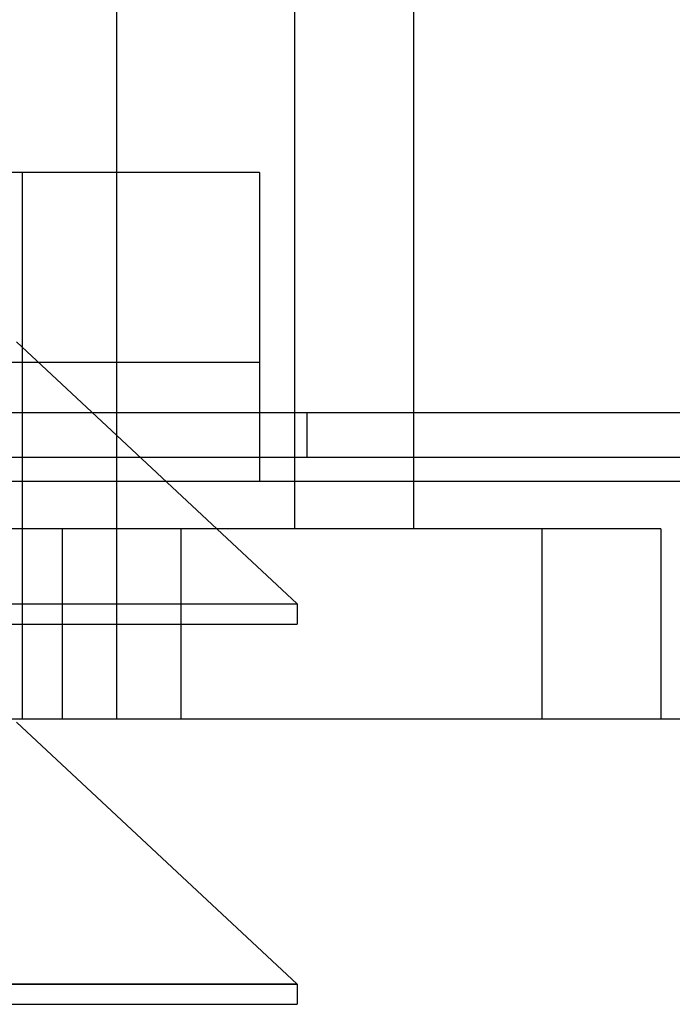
# Model space of a CAD drawing. Header units: millimetres. Extents: x 0 to 93, y -1.2 to 50.
# Tile 13 of 140: x 9.3 to 12.1, y -1.2 to 2.9. Entities that reach past the tile are written whole.
import ezdxf

# ---------------------------------------------------------------- set-up
doc = ezdxf.new("R2010")
doc.units = ezdxf.units.MM
doc.layers.add('MAIN-1', color=7, linetype='Continuous')
doc.layers.add('MAIN-2', color=7, linetype='Continuous')

msp = doc.modelspace()

# ---------------------------------------------------------------- linework, layer by layer
at = {"layer": 'MAIN-1'}
for p, q in [((10.5, 8), (10.5, 1.288)), ((11.0005, 8), (11.0005, 1.288)), ((90.7, 1.288), (2.3, 1.288)), ((90.7, 1.1), (2.3, 1.1)), ((10.5, 1.1), (10.5, 1)), ((11.0005, 1.1), (11.0005, 1)), ((92, 1), (1, 1)), ((92, 0), (1, 0)), ((10.51, -1.1148), (9.3287, -0.0133)), ((10.51, -1.1148), (7.6, -1.1148)), ((10.51, -1.1148), (10.51, -1.2)), ((7.6, -1.2), (10.51, -1.2))]:
    msp.add_line(p, q, dxfattribs=at)
at = {"layer": 'MAIN-2'}
for p, q in [((9.7505, 9), (9.7505, 0)), ((10.3525, 2.3), (7.6, 2.3)), ((9.3525, 2.3), (9.3525, 0)), ((9.3525, 2.3), (9.3525, 0)), ((10.3525, 2.3), (10.3525, 1)), ((10.3525, 2.3), (10.3525, 1)), ((10.51, 0.4852), (9.3287, 1.5867)), ((10.3525, 1.5), (7.6, 1.5)), ((9.3525, 1.5), (9.3525, 0)), ((9.3525, 1.5), (9.3525, 0)), ((10.3525, 1.5), (10.3525, 1)), ((10.3525, 1.5), (10.3525, 1)), ((10.5, 1.288), (10.5, 1.1)), ((10.5, 1.288), (10.5, 1.1)), ((10.5525, 1.1), (10.5525, 1.288)), ((10.5525, 1.288), (10.5525, 1.288)), ((11.0005, 1.288), (11.0005, 1.1)), ((11.0005, 1.288), (11.0005, 1.1)), ((10.5525, 1.1), (10.5525, 1.1)), ((90.5, 1), (2.5, 1)), ((10.5, 1), (10.5, 0.8)), ((11.0005, 1), (11.0005, 0.8)), ((9.5207, 0.8), (5.4793, 0.8)), ((9.5207, 0.8), (9.5207, 0)), ((11.5415, 0.8), (9.5207, 0.8)), ((9.5207, 0.8), (9.5207, 0)), ((10.0212, 0.8), (10.0212, 0)), ((10.0212, 0.8), (10.0212, 0)), ((11.5415, 0.8), (11.5415, 0)), ((12.042, 0.8), (11.5415, 0.8)), ((12.042, 0.8), (12.042, 0)), ((7.6, 0.4852), (10.51, 0.4852)), ((7.6, 0.4852), (10.51, 0.4852)), ((10.51, 0.4852), (10.51, 0.4)), ((10.51, 0.4852), (10.51, 0.4)), ((7.6, 0.4), (10.51, 0.4)), ((7.6, -1.1148), (10.51, -1.1148)), ((7.6, -1.1148), (10.51, -1.1148))]:
    msp.add_line(p, q, dxfattribs=at)

doc.saveas('drawing.dxf')
